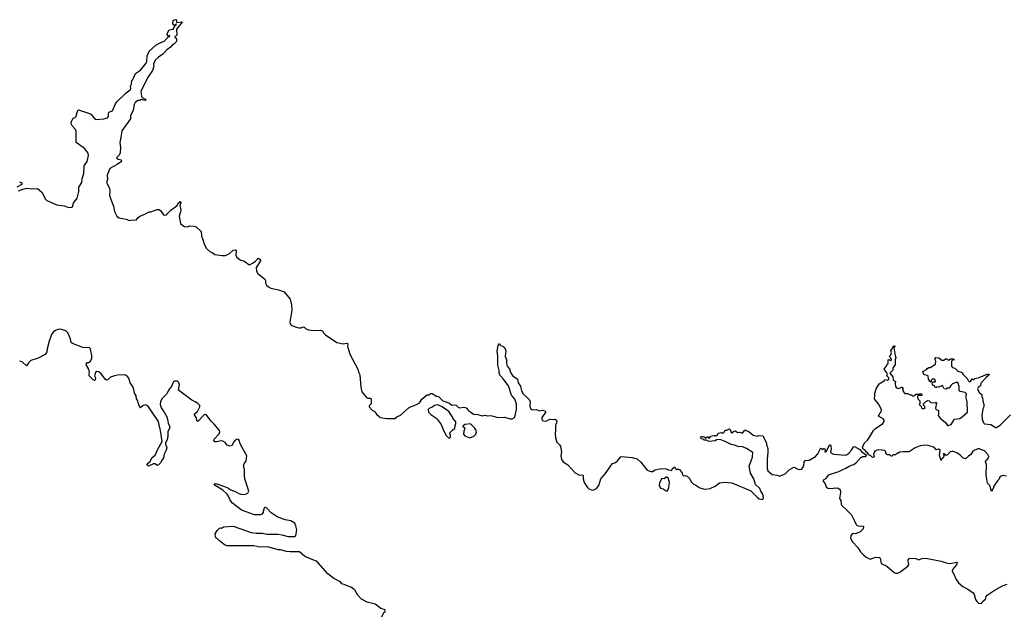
# Model space of a CAD drawing. Extents: x 2494118 to 2687960, y 757339 to 915227.
# Tile 90 of 256: x 2593380 to 2607021, y 803829 to 812068. Entities that reach past the tile are written whole.
import ezdxf

# ---------------------------------------------------------------- set-up
doc = ezdxf.new("R2010")
doc.units = 0

msp = doc.modelspace()

# ---------------------------------------------------------------- linework, layer by layer
at = {"layer": '0CON20XD'}
for points in [[(2594222, 810808), (2594335, 810773), (2594365, 810758), (2594418, 810698), (2594440, 810685), (2594545, 810694), (2594595, 810706), (2594608, 810725), (2594611, 810779), (2594625, 810791), (2594666, 810804), (2594706, 810904), (2594725, 810929), (2594855, 811053), (2594912, 811095), (2594920, 811115), (2594917, 811145), (2594929, 811175), (2594933, 811225), (2594945, 811238), (2594985, 811320), (2595052, 811368), (2595132, 811465), (2595142, 811495), (2595148, 811565), (2595175, 811630), (2595265, 811713), (2595325, 811746), (2595382, 811768), (2595415, 811804), (2595442, 811828), (2595460, 811835), (2595455, 811848), (2595435, 811840), (2595422, 811862), (2595427, 811885), (2595452, 811928), (2595505, 811938), (2595540, 811990), (2595550, 811995), (2595545, 812010), (2595540, 811990), (2595515, 811992), (2595500, 812015), (2595507, 812055), (2595525, 812067), (2595545, 812068), (2595550, 812065), (2595550, 812035), (2595555, 812030), (2595595, 812032), (2595615, 812040), (2595630, 812035), (2595552, 811935), (2595556, 811855), (2595545, 811840), (2595530, 811835), (2595530, 811825), (2595550, 811805), (2595550, 811765), (2595515, 811728), (2595494, 811716), (2595470, 811685), (2595419, 811651), (2595365, 811591), (2595302, 811548), (2595257, 811505), (2595232, 811455), (2595238, 811425), (2595218, 811365), (2595149, 811261), (2595119, 811191), (2595056, 811075), (2595069, 811005), (2595085, 810987), (2595118, 810968), (2595127, 810953), (2595115, 810950), (2595065, 810960), (2595045, 810950), (2595015, 810948), (2594980, 810920), (2594966, 810894), (2594952, 810815), (2594916, 810735), (2594916, 810695), (2594793, 810527), (2594783, 810435), (2594765, 810365), (2594775, 810295), (2594770, 810225), (2594760, 810190), (2594722, 810155), (2594742, 810135), (2594784, 810124), (2594789, 810105), (2594729, 810061), (2594628, 810005), (2594590, 809915), (2594595, 809855), (2594583, 809813), (2594622, 809735), (2594628, 809695), (2594622, 809635), (2594639, 809589), (2594678, 809485), (2594691, 809411), (2594726, 809345), (2594755, 809324), (2594853, 809303), (2594895, 809287), (2594936, 809296), (2594995, 809292), (2595022, 809328), (2595055, 809351), (2595115, 809371), (2595175, 809404), (2595196, 809406), (2595285, 809439), (2595307, 809437), (2595332, 809425), (2595370, 809365), (2595385, 809360), (2595417, 809363), (2595420, 809375), (2595475, 809430), (2595563, 809495), (2595575, 809527), (2595605, 809547), (2595610, 809535), (2595600, 809495), (2595613, 809433), (2595609, 809405), (2595587, 809345), (2595609, 809245), (2595638, 809215), (2595665, 809203), (2595705, 809199), (2595735, 809210), (2595792, 809208), (2595825, 809196), (2595892, 809135), (2595898, 809068), (2595914, 809034), (2595935, 808960), (2595962, 808902), (2596014, 808854), (2596045, 808843), (2596085, 808816), (2596185, 808800), (2596229, 808801), (2596285, 808827), (2596335, 808872), (2596371, 808881), (2596381, 808865), (2596374, 808805), (2596385, 808781), (2596419, 808749), (2596445, 808734), (2596485, 808725), (2596555, 808677), (2596575, 808676), (2596606, 808694), (2596647, 808723), (2596685, 808762), (2596705, 808751), (2596717, 808737), (2596718, 808725), (2596658, 808635), (2596660, 808585), (2596680, 808550), (2596775, 808472), (2596783, 808455), (2596787, 808415), (2596801, 808391), (2596825, 808365), (2596858, 808348), (2596965, 808325), (2597045, 808295), (2597127, 808195), (2597146, 808116), (2597149, 808045), (2597121, 807875), (2597127, 807855), (2597143, 807835), (2597195, 807813), (2597245, 807800), (2597275, 807799), (2597315, 807812), (2597344, 807784), (2597379, 807769), (2597455, 807760), (2597545, 807768), (2597563, 807763), (2597576, 807755), (2597592, 807725), (2597615, 807702), (2597775, 807597), (2597863, 807577), (2597918, 807588), (2597925, 807575), (2597921, 807545), (2597926, 807525), (2597953, 807435), (2598064, 807225), (2598077, 807177), (2598093, 807145), (2598105, 806975), (2598120, 806910), (2598185, 806834), (2598205, 806824), (2598235, 806825), (2598250, 806815), (2598250, 806745), (2598223, 806717), (2598222, 806705), (2598265, 806658), (2598295, 806639), (2598321, 806601), (2598358, 806568), (2598376, 806556), (2598465, 806540), (2598485, 806544), (2598575, 806540), (2598603, 806565), (2598655, 806589), (2598775, 806694), (2598876, 806734), (2598920, 806760), (2598952, 806808), (2599005, 806856), (2599025, 806868), (2599055, 806870), (2599073, 806887), (2599095, 806887), (2599153, 806853), (2599182, 806845), (2599240, 806785), (2599334, 806754), (2599365, 806728), (2599405, 806732), (2599425, 806728), (2599455, 806698), (2599475, 806692), (2599535, 806697), (2599565, 806688), (2599600, 806655), (2599604, 806644), (2599626, 806636), (2599665, 806602), (2599725, 806597), (2599785, 806578), (2599825, 806587), (2599855, 806577), (2599905, 806583), (2600005, 806556), (2600095, 806560), (2600177, 806537), (2600203, 806537), (2600233, 806557), (2600245, 806585), (2600265, 806665), (2600265, 806745), (2600239, 806809), (2600195, 806865), (2600153, 806993), (2600078, 807092), (2600039, 807135), (2600021, 807165), (2600021, 807205), (2600003, 807283), (2600004, 807405), (2599994, 807475), (2600008, 807555), (2600025, 807580), (2600040, 807555), (2600075, 807542), (2600093, 807525), (2600108, 807505), (2600115, 807480), (2600108, 807405), (2600124, 807355), (2600123, 807305), (2600133, 807265), (2600165, 807229), (2600179, 807179), (2600209, 807139), (2600278, 807088), (2600287, 807035), (2600319, 806989), (2600332, 806925), (2600355, 806886), (2600440, 806805), (2600450, 806775), (2600446, 806716), (2600455, 806678), (2600485, 806663), (2600535, 806668), (2600585, 806648), (2600625, 806658), (2600657, 806647), (2600670, 806635), (2600612, 806555), (2600612, 806535), (2600622, 806515), (2600635, 806508), (2600675, 806503), (2600725, 806532), (2600755, 806528), (2600795, 806532), (2600815, 806518), (2600820, 806495), (2600801, 806445), (2600804, 806375), (2600798, 806335), (2600803, 806275), (2600823, 806213), (2600860, 806175), (2600871, 806155), (2600886, 806076), (2600878, 806025), (2600887, 805975), (2600911, 805941), (2600972, 805902), (2601075, 805791), (2601135, 805759), (2601180, 805760), (2601186, 805746), (2601186, 805704), (2601200, 805655), (2601245, 805585), (2601266, 805566), (2601315, 805550), (2601344, 805556), (2601369, 805571), (2601405, 805616), (2601429, 805705), (2601495, 805778), (2601565, 805880), (2601595, 805918), (2601635, 805932), (2601664, 805955), (2601703, 806007), (2601715, 806014), (2601865, 806002), (2601935, 805982), (2601985, 805936), (2602075, 805824), (2602125, 805806), (2602145, 805806), (2602185, 805829), (2602265, 805849), (2602336, 805846), (2602365, 805830), (2602415, 805820), (2602420, 805845), (2602445, 805870), (2602455, 805870), (2602472, 805842), (2602505, 805840), (2602525, 805830), (2602557, 805785), (2602562, 805762), (2602575, 805748), (2602605, 805753), (2602627, 805745), (2602664, 805704), (2602684, 805664), (2602715, 805632), (2602748, 805618), (2602803, 805583), (2602855, 805566), (2602885, 805562), (2602945, 805572), (2603015, 805604), (2603075, 805652), (2603155, 805660), (2603245, 805652), (2603508, 805538), (2603560, 805490), (2603595, 805450), (2603625, 805431), (2603672, 805418), (2603682, 805428), (2603687, 805445), (2603677, 805495), (2603648, 805535), (2603635, 805571), (2603576, 805626), (2603550, 805705), (2603505, 805785), (2603488, 805882), (2603533, 806007), (2603535, 806072), (2603448, 806128), (2603385, 806152), (2603345, 806151), (2603285, 806174), (2603235, 806183), (2603152, 806225), (2603085, 806252), (2603033, 806247), (2603015, 806232), (2602927, 806223), (2602895, 806240), (2602865, 806240), (2602847, 806257), (2602828, 806258), (2602810, 806275), (2602828, 806292), (2602845, 806292), (2602870, 806285), (2602872, 806272), (2602885, 806270), (2602905, 806290), (2602915, 806290), (2602922, 806272), (2602935, 806270), (2602953, 806297), (2602995, 806308), (2603042, 806308), (2603055, 806338), (2603105, 806348), (2603115, 806340), (2603135, 806348), (2603155, 806382), (2603175, 806380), (2603215, 806400), (2603225, 806390), (2603235, 806350), (2603245, 806342), (2603275, 806368), (2603295, 806372), (2603325, 806350), (2603355, 806353), (2603392, 806338), (2603425, 806380), (2603435, 806380), (2603485, 806358), (2603542, 806312), (2603595, 806299), (2603615, 806306), (2603675, 806302), (2603724, 806215), (2603731, 806165), (2603744, 806125), (2603747, 806073), (2603736, 805985), (2603737, 805847), (2603745, 805815), (2603805, 805764), (2603875, 805756), (2603905, 805744), (2603985, 805776)], [(2593365, 809696), (2593421, 809719), (2593478, 809732), (2593546, 809724), (2593627, 809727), (2593686, 809676), (2593735, 809579), (2593755, 809564), (2593895, 809504), (2593995, 809489), (2594045, 809472), (2594095, 809464), (2594111, 809475), (2594125, 809525), (2594175, 809596), (2594200, 809685), (2594201, 809749), (2594240, 809810), (2594245, 809865), (2594269, 809935), (2594274, 810045), (2594313, 810105), (2594335, 810185), (2594327, 810217), (2594276, 810285), (2594161, 810365), (2594161, 810525), (2594154, 810545), (2594106, 810595), (2594091, 810625), (2594097, 810655), (2594122, 810705), (2594147, 810713), (2594157, 810723), (2594185, 810810), (2594195, 810818), (2594222, 810808)], [(2593375, 809822), (2593410, 809805), (2593410, 809785), (2593338, 809745)], [(2595848, 806748), (2595812, 806775), (2595766, 806796), (2595582, 806935), (2595594, 807015), (2595581, 807045), (2595565, 807057), (2595545, 807060), (2595522, 807058), (2595504, 807046), (2595486, 806995), (2595445, 806940), (2595415, 806879), (2595348, 806815), (2595330, 806775), (2595328, 806735), (2595339, 806689), (2595382, 806632), (2595418, 806565), (2595429, 806535), (2595436, 806476), (2595457, 806435), (2595459, 806415), (2595432, 806355), (2595432, 806295), (2595422, 806248), (2595399, 806205), (2595398, 806185), (2595416, 806134), (2595406, 806094), (2595381, 806049), (2595373, 805995), (2595344, 805956), (2595335, 805932), (2595305, 805902), (2595285, 805892), (2595258, 805912), (2595235, 805916), (2595165, 805883), (2595151, 805891), (2595148, 805905), (2595165, 805928), (2595185, 805940), (2595215, 806003), (2595256, 806035), (2595292, 806118), (2595352, 806225), (2595332, 806378), (2595311, 806455), (2595305, 806501), (2595155, 806716), (2595125, 806730), (2595089, 806721), (2595055, 806690), (2595045, 806700), (2595024, 806744), (2595016, 806786), (2595000, 806815), (2594992, 806855), (2594968, 806895), (2594963, 806943), (2594947, 806985), (2594908, 807035), (2594892, 807102), (2594875, 807125), (2594845, 807143), (2594825, 807146), (2594737, 807143), (2594695, 807133), (2594637, 807115), (2594595, 807077), (2594584, 807074), (2594563, 807085), (2594515, 807154), (2594475, 807187), (2594450, 807195), (2594432, 807178), (2594419, 807145), (2594417, 807135), (2594429, 807105), (2594424, 807076), (2594415, 807070), (2594398, 807078), (2594344, 807134), (2594341, 807155), (2594346, 807185), (2594338, 807225), (2594306, 807275), (2594300, 807295), (2594314, 807316), (2594335, 807319), (2594355, 807330), (2594379, 807371), (2594381, 807415), (2594363, 807505), (2594345, 807521), (2594255, 807526), (2594110, 807580), (2594093, 807595), (2594083, 807645), (2594048, 807728), (2594021, 807755), (2593945, 807780), (2593909, 807775), (2593875, 807759), (2593845, 807736), (2593819, 807705), (2593789, 807615), (2593759, 807505), (2593754, 807465), (2593732, 807428), (2593635, 807379), (2593536, 807344), (2593500, 807315), (2593475, 807272), (2593415, 807327), (2593375, 807338)], [(2607051, 805741), (2607005, 805751), (2606962, 805738), (2606948, 805715), (2606947, 805695), (2606925, 805680), (2606877, 805605), (2606869, 805571), (2606845, 805530), (2606825, 805600), (2606815, 805620), (2606788, 805648), (2606777, 805703), (2606768, 805755), (2606773, 805903), (2606760, 805945), (2606765, 805960), (2606785, 805972), (2606804, 805995), (2606808, 806015), (2606792, 806045), (2606745, 806092), (2606675, 806120), (2606655, 806122), (2606585, 806089), (2606557, 806043), (2606525, 806022), (2606485, 805982), (2606447, 805997), (2606410, 806035), (2606362, 806065), (2606314, 806084), (2606294, 806086), (2606272, 806078), (2606235, 806040), (2606215, 806030), (2606185, 806058), (2606172, 806045), (2606190, 806025), (2606169, 805991), (2606152, 805978), (2606145, 805960), (2606122, 806035), (2606132, 806105), (2606115, 806118), (2606078, 806108), (2606055, 806138), (2605965, 806169), (2605915, 806173), (2605855, 806163), (2605786, 806134), (2605705, 806082), (2605685, 806078), (2605615, 806082), (2605573, 806077), (2605555, 806060), (2605535, 806060), (2605515, 806040), (2605482, 806038), (2605465, 806020), (2605455, 806020), (2605435, 806040), (2605405, 806040), (2605395, 806050), (2605385, 806050), (2605380, 806055), (2605380, 806085), (2605367, 806097), (2605325, 806102), (2605285, 806108), (2605245, 806100), (2605235, 806090), (2605222, 806088), (2605220, 806065), (2605210, 806055), (2605220, 806005), (2605195, 806002), (2605173, 806023), (2605145, 806038), (2605128, 806068), (2605114, 806074), (2605095, 806100), (2605068, 806115), (2605058, 806145), (2605082, 806205), (2605125, 806242), (2605155, 806282), (2605207, 806375), (2605235, 806403), (2605338, 806472), (2605359, 806501), (2605359, 806519), (2605345, 806539), (2605280, 806575), (2605296, 806614), (2605316, 806634), (2605320, 806665), (2605277, 806747), (2605227, 806805), (2605221, 806825), (2605228, 806855), (2605226, 806895), (2605246, 806955), (2605286, 807024), (2605355, 807062), (2605368, 807082), (2605405, 807072), (2605421, 807085), (2605423, 807105), (2605393, 807133), (2605402, 807155), (2605390, 807185), (2605360, 807215), (2605358, 807232), (2605391, 807269), (2605398, 807295), (2605410, 807305), (2605410, 807355), (2605425, 807360), (2605445, 807340), (2605460, 807355), (2605460, 807365), (2605440, 807385), (2605432, 807405), (2605450, 807425), (2605460, 807455), (2605450, 807485), (2605478, 807522), (2605485, 807550), (2605508, 807548), (2605490, 807525), (2605508, 807415), (2605518, 807385), (2605510, 807355), (2605508, 807285), (2605478, 807245), (2605478, 807212), (2605440, 807175), (2605440, 807165), (2605475, 807118), (2605480, 807075), (2605512, 807055), (2605508, 807025), (2605513, 806985), (2605527, 806967), (2605555, 806958), (2605595, 806978), (2605608, 806978), (2605620, 806965), (2605610, 806955), (2605610, 806945), (2605620, 806935), (2605620, 806915), (2605645, 806890), (2605685, 806890), (2605715, 806870), (2605735, 806870), (2605755, 806850), (2605780, 806860), (2605795, 806880), (2605845, 806880), (2605855, 806890), (2605870, 806885), (2605880, 806875), (2605878, 806862), (2605855, 806860), (2605845, 806870), (2605835, 806860), (2605822, 806858), (2605820, 806845), (2605823, 806813), (2605850, 806785), (2605850, 806745), (2605840, 806735), (2605868, 806708), (2605872, 806692), (2605882, 806682), (2605915, 806680), (2605920, 806685), (2605920, 806715), (2605902, 806722), (2605900, 806745), (2605932, 806778), (2605945, 806780), (2605955, 806790), (2605978, 806788), (2606005, 806762), (2606065, 806760), (2606075, 806770), (2606080, 806755), (2606070, 806685), (2606077, 806667), (2606110, 806655), (2606110, 806605), (2606103, 806583), (2606132, 806545), (2606208, 806488), (2606235, 806447), (2606245, 806443), (2606283, 806457), (2606330, 806535), (2606405, 806540), (2606438, 806565), (2606512, 806628), (2606507, 806775), (2606488, 806845), (2606498, 806865), (2606498, 806885), (2606480, 806900), (2606410, 806915), (2606394, 806925), (2606397, 806987), (2606379, 807039), (2606355, 807042), (2606305, 807020), (2606281, 806999), (2606258, 806962), (2606225, 806960), (2606215, 806950), (2606190, 806955), (2606165, 806998), (2606115, 806978), (2606085, 806980), (2606075, 806970), (2606065, 806970), (2606048, 806998), (2606035, 807000), (2606025, 807010), (2606020, 807035), (2606035, 807050), (2606065, 807050), (2606070, 807055), (2606065, 807078), (2606049, 807089), (2606023, 807087), (2606010, 807075), (2606008, 807052), (2605995, 807050), (2605970, 807085), (2605968, 807135), (2605905, 807152), (2605893, 807195), (2605945, 807222), (2605954, 807236), (2605975, 807250), (2605995, 807250), (2606070, 807295), (2606072, 807335), (2606060, 807365), (2606073, 807387), (2606112, 807382), (2606155, 807348), (2606185, 807350), (2606205, 807370), (2606225, 807370), (2606245, 807352), (2606257, 807353), (2606275, 807370), (2606315, 807368), (2606330, 807355), (2606305, 807350), (2606290, 807335), (2606288, 807265), (2606305, 807250), (2606335, 807240), (2606379, 807199), (2606430, 807185), (2606440, 807175), (2606442, 807162), (2606507, 807095), (2606522, 807068), (2606535, 807054), (2606555, 807053), (2606575, 807090), (2606583, 807083), (2606597, 807083), (2606613, 807097), (2606675, 807112), (2606783, 807157), (2606810, 807155), (2606806, 807144), (2606768, 807112), (2606695, 807030), (2606690, 806995), (2606657, 806973), (2606651, 806951), (2606675, 806900), (2606708, 806875), (2606708, 806848), (2606720, 806825), (2606728, 806765), (2606737, 806745), (2606737, 806705), (2606722, 806675), (2606712, 806585), (2606714, 806534), (2606731, 806481), (2606747, 806467), (2606835, 806458), (2606905, 806417), (2606915, 806417), (2606967, 806453), (2607108, 806592)], [(2598396, 803794), (2598427, 803853), (2598445, 803870), (2598445, 803890), (2598385, 803909), (2598305, 803971), (2598195, 803999), (2598115, 804040), (2598054, 804104), (2598031, 804155), (2598015, 804174), (2597975, 804199), (2597875, 804242), (2597845, 804250), (2597825, 804280), (2597815, 804280), (2597808, 804288), (2597730, 804325), (2597651, 804391), (2597515, 804543), (2597489, 804565), (2597329, 804629), (2597255, 804694), (2597126, 804696), (2597075, 804701), (2596995, 804723), (2596964, 804724), (2596815, 804763), (2596705, 804760), (2596625, 804778), (2596255, 804778), (2596215, 804792), (2596148, 804845), (2596120, 804875), (2596100, 804885), (2596092, 804905), (2596090, 804945), (2596115, 804990), (2596148, 805022), (2596165, 805028), (2596177, 805023), (2596205, 805040), (2596335, 805052), (2596585, 804963), (2596655, 804953), (2596743, 804953), (2596805, 804939), (2596955, 804939), (2597015, 804931), (2597095, 804908), (2597185, 804908), (2597205, 804921), (2597212, 804945), (2597218, 804998), (2597207, 805055), (2597190, 805090), (2597134, 805126), (2597056, 805136), (2596945, 805178), (2596862, 805235), (2596805, 805300), (2596787, 805307), (2596775, 805310), (2596763, 805297), (2596760, 805275), (2596752, 805265), (2596752, 805238), (2596735, 805218), (2596715, 805208), (2596635, 805208), (2596455, 805272), (2596327, 805367), (2596295, 805410), (2596278, 805455), (2596253, 805495), (2596195, 805549), (2596088, 805615), (2596073, 805637), (2596095, 805642), (2596215, 805602), (2596265, 805580), (2596305, 805552), (2596365, 805532), (2596414, 805504), (2596445, 805493), (2596495, 805490), (2596541, 805509), (2596556, 805534), (2596500, 805705), (2596495, 805755), (2596495, 805835), (2596479, 805885), (2596488, 805915), (2596518, 805955), (2596526, 806025), (2596441, 806181), (2596415, 806252), (2596395, 806257), (2596365, 806241), (2596345, 806220), (2596320, 806170), (2596295, 806160), (2596255, 806174), (2596225, 806208), (2596195, 806229), (2596175, 806232), (2596105, 806218), (2596085, 806220), (2596070, 806235), (2596072, 806255), (2596145, 806331), (2596153, 806355), (2596149, 806375), (2596074, 806465), (2596034, 806504), (2595974, 806585), (2595955, 806599), (2595935, 806592), (2595915, 806576), (2595855, 806510), (2595845, 806502), (2595837, 806507), (2595826, 806555), (2595802, 806595), (2595802, 806605), (2595845, 806639), (2595876, 806705), (2595875, 806722), (2595848, 806748)], [(2599335, 806270), (2599350, 806285), (2599350, 806315), (2599340, 806325), (2599340, 806345), (2599385, 806390), (2599410, 806405), (2599412, 806445), (2599422, 806475), (2599420, 806495), (2599380, 806545), (2599380, 806555), (2599325, 806640), (2599235, 806702), (2599175, 806732), (2599128, 806722), (2599105, 806702), (2599055, 806682), (2599038, 806665), (2599045, 806632), (2599076, 806596), (2599145, 806553), (2599163, 806535), (2599218, 806458), (2599245, 806390), (2599285, 806312), (2599322, 806272), (2599335, 806270)], [(2599615, 806272), (2599670, 806295), (2599700, 806325), (2599707, 806355), (2599698, 806385), (2599685, 806410), (2599625, 806470), (2599545, 806460), (2599520, 806435), (2599522, 806422), (2599538, 806418), (2599548, 806405), (2599533, 806367), (2599528, 806325), (2599545, 806302), (2599615, 806272)], [(2603985, 805776), (2604041, 805829), (2604105, 805866), (2604124, 805864), (2604152, 805845), (2604185, 805834), (2604215, 805838), (2604246, 805884), (2604249, 805935), (2604262, 805958), (2604316, 805964), (2604405, 806016), (2604436, 806054), (2604475, 806126), (2604485, 806130), (2604505, 806112), (2604523, 806127), (2604530, 806125), (2604537, 806105), (2604535, 806080), (2604545, 806078), (2604555, 806083), (2604595, 806164), (2604605, 806176), (2604615, 806178), (2604620, 806165), (2604622, 806118), (2604614, 806074), (2604625, 806060), (2604655, 806050), (2604815, 806036), (2604845, 806043), (2604869, 806061), (2604906, 806104), (2604930, 806150), (2604945, 806152), (2605021, 806111), (2605044, 806084), (2605110, 806035), (2605105, 806020), (2605095, 806012), (2605055, 806010), (2605045, 806000), (2605035, 806000), (2604965, 805922), (2604935, 805902), (2604898, 805892), (2604873, 805877), (2604825, 805848), (2604778, 805832), (2604725, 805802), (2604582, 805758), (2604542, 805705), (2604513, 805687), (2604510, 805675), (2604537, 805635), (2604554, 805594), (2604575, 805579), (2604635, 805570), (2604675, 805582), (2604685, 805578), (2604715, 805580), (2604748, 805558), (2604752, 805515), (2604740, 805435), (2604756, 805405), (2604760, 805355), (2604768, 805335), (2604845, 805269), (2604903, 805205), (2604943, 805135), (2604962, 805082), (2604975, 805066), (2604995, 805056), (2605065, 805050), (2605070, 805045), (2605067, 805013), (2605020, 804965), (2604956, 804944), (2604935, 804950), (2604915, 804944), (2604894, 804915), (2604888, 804885), (2604918, 804835), (2604985, 804758), (2605028, 804695), (2605071, 804651), (2605109, 804619), (2605165, 804592), (2605235, 804621), (2605292, 804615), (2605300, 804605), (2605315, 804533), (2605395, 804496), (2605497, 804407), (2605515, 804399), (2605545, 804400), (2605575, 804413), (2605686, 804495), (2605697, 804517), (2605689, 804565), (2605691, 804585), (2605705, 804600), (2605725, 804609), (2605795, 804600), (2605835, 804583), (2605879, 804601), (2605935, 804609), (2606147, 804567), (2606215, 804543), (2606265, 804534), (2606365, 804550), (2606370, 804545), (2606359, 804515), (2606305, 804449), (2606298, 804425), (2606323, 804383), (2606352, 804312), (2606385, 804265), (2606445, 804213), (2606515, 804176), (2606588, 804125), (2606605, 804105), (2606620, 804035), (2606639, 804005), (2606665, 803983), (2606699, 803981), (2606708, 803985), (2606718, 804005), (2606762, 804038), (2606771, 804075), (2606785, 804093), (2606894, 804166), (2607005, 804226), (2607062, 804248)], [(2602335, 805538), (2602355, 805540), (2602373, 805587), (2602381, 805661), (2602363, 805713), (2602345, 805728), (2602335, 805728), (2602310, 805705), (2602285, 805710), (2602274, 805705), (2602244, 805645), (2602240, 805620), (2602260, 805575), (2602296, 805566), (2602335, 805538)]]:
    msp.add_lwpolyline(points, dxfattribs=at)

doc.saveas('drawing.dxf')
